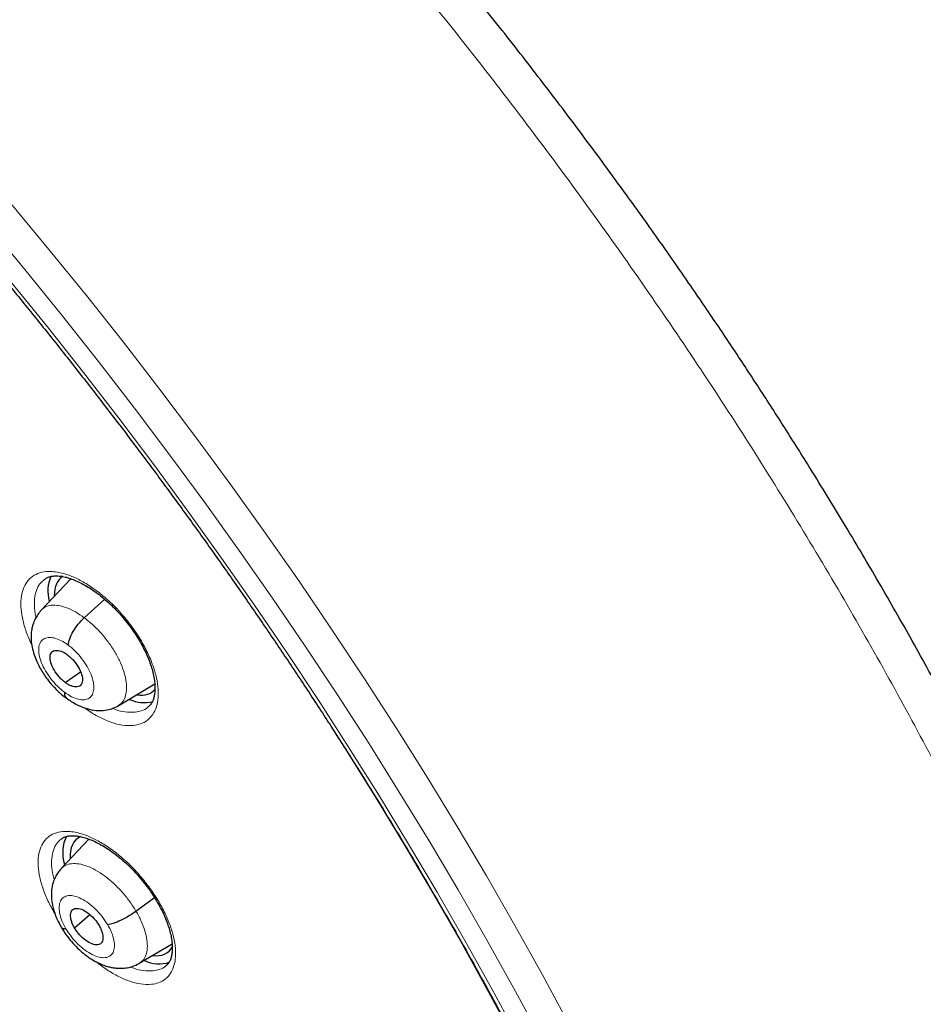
# Model space of a CAD drawing. Header units: millimetres. Extents: x 8 to 2230, y 12 to 2204.
# Tile 145 of 163: x 2070 to 2089, y 842 to 863. Entities that reach past the tile are written whole.
import ezdxf

# ---------------------------------------------------------------- set-up
doc = ezdxf.new("R2010")
doc.units = ezdxf.units.MM

msp = doc.modelspace()

# ---------------------------------------------------------------- linework, layer by layer
at = {"color": 7, "linetype": 'Continuous', "lineweight": 30}
for p, q in [((2071.094, 851.13), (2070.481, 850.481)), ((2071.374, 850.323), (2071.797, 850.705)), ((2070.98, 848.985), (2071.296, 849.205)), ((2072.077, 848.506), (2072.829, 848.955)), ((2071.47, 845.751), (2070.894, 845.143)), ((2072.441, 844.265), (2072.822, 844.546)), ((2071.174, 843.916), (2071.487, 844.19)), ((2072.51, 843.185), (2073.186, 843.59))]:
    msp.add_line(p, q, dxfattribs=at)
at = {"color": 252, "linetype": 'Continuous', "lineweight": 0, "flags": 128}
for points in [[(2064.303, 863.475), (2065.121, 862.624), (2065.932, 861.76), (2066.735, 860.884), (2067.53, 859.995), (2068.315, 859.095), (2069.091, 858.184), (2069.857, 857.262), (2070.612, 856.332), (2071.356, 855.392), (2072.088, 854.444), (2072.808, 853.488), (2073.515, 852.525), (2074.209, 851.556), (2074.89, 850.582), (2075.556, 849.602), (2076.208, 848.618), (2076.844, 847.63), (2077.466, 846.639), (2078.071, 845.646), (2078.66, 844.652), (2079.232, 843.656), (2079.788, 842.66), (2080.325, 841.665)], [(2065.783, 863.436), (2066.616, 862.549), (2067.44, 861.649), (2068.255, 860.737), (2069.062, 859.813), (2069.858, 858.878), (2070.644, 857.933), (2071.419, 856.977), (2072.182, 856.013), (2072.933, 855.04), (2073.672, 854.059), (2074.398, 853.071), (2075.111, 852.076), (2075.809, 851.076), (2076.493, 850.07), (2077.162, 849.06), (2077.815, 848.047), (2078.453, 847.03), (2079.074, 846.011), (2079.678, 844.99), (2080.266, 843.968), (2080.836, 842.946), (2081.388, 841.924)], [(2080.783, 841.668), (2080.237, 842.679), (2079.673, 843.691), (2079.091, 844.703), (2078.493, 845.714), (2077.877, 846.723), (2077.246, 847.73), (2076.599, 848.734), (2075.937, 849.734), (2075.26, 850.729), (2074.568, 851.72), (2073.863, 852.704), (2073.144, 853.683), (2072.413, 854.654), (2071.669, 855.617), (2070.913, 856.572), (2070.146, 857.518), (2069.368, 858.454), (2068.579, 859.38), (2067.781, 860.295), (2066.974, 861.198), (2066.157, 862.089), (2065.333, 862.967)]]:
    msp.add_lwpolyline(points, dxfattribs=at)
at = {"color": 7, "linetype": 'Continuous', "lineweight": 30, "flags": 128}
msp.add_lwpolyline([(2076.467, 848.083), (2076.794, 847.57), (2077.402, 846.595), (2077.995, 845.619), (2078.571, 844.641), (2079.131, 843.663), (2079.674, 842.684), (2080.199, 841.706)], dxfattribs=at)
at = {"color": 7, "linetype": 'Continuous', "lineweight": 30}
for centre, radius, start, end in [((2071.465, 850.867), 0.842, 158.4212, 193.683), ((2072.619, 849.313), 0.744, 245.5091, 282.967), ((2071.737, 845.466), 0.808, 154.4778, 197.2622), ((2072.92, 843.879), 0.704, 244.4895, 287.7694)]:
    msp.add_arc(centre, radius, start, end, dxfattribs=at)
for centre, major_axis, ratio, start_param, end_param in [((2071.846, 849.979), (-0.946, 1.177), 0.459963, 6.223868, 6.80973), ((2071.846, 849.979), (-0.946, 1.177), 0.459963, 2.696229, 3.235383), ((2072.164, 844.587), (-0.941, 1.169), 0.458717, 6.155214, 6.849947), ((2072.164, 844.587), (-0.941, 1.169), 0.458717, 2.698036, 3.341369)]:
    msp.add_ellipse(centre, major_axis=major_axis, ratio=ratio, start_param=start_param, end_param=end_param, dxfattribs=at)
for points, knots in [([(2091.276, 812.468), (2091.352, 812.528), (2091.502, 812.645), (2091.705, 812.812), (2091.885, 812.965), (2092.042, 813.104), (2092.188, 813.238), (2092.321, 813.363), (2092.441, 813.48), (2092.551, 813.59), (2092.662, 813.704), (2092.779, 813.827), (2092.894, 813.952), (2093.001, 814.072), (2093.099, 814.184), (2093.186, 814.287), (2093.287, 814.409), (2093.4, 814.548), (2093.526, 814.711), (2093.649, 814.875), (2093.771, 815.044), (2093.892, 815.217), (2094.011, 815.395), (2094.127, 815.575), (2094.24, 815.757), (2094.349, 815.941), (2094.46, 816.134), (2094.574, 816.343), (2094.696, 816.575), (2094.824, 816.835), (2094.97, 817.145), (2095.122, 817.496), (2095.273, 817.872), (2095.406, 818.233), (2095.521, 818.574), (2095.62, 818.888), (2095.686, 819.115), (2095.729, 819.269), (2095.757, 819.368), (2095.789, 819.488), (2095.825, 819.631), (2095.91, 819.976), (2096.028, 820.513), (2096.139, 821.146), (2096.215, 821.669), (2096.266, 822.082), (2096.308, 822.485), (2096.342, 822.879), (2096.367, 823.258), (2096.386, 823.613), (2096.398, 823.936), (2096.406, 824.224), (2096.409, 824.477), (2096.411, 824.692), (2096.41, 824.87), (2096.409, 824.998), (2096.408, 825.083), (2096.408, 825.142), (2096.406, 825.211), (2096.405, 825.304), (2096.402, 825.428), (2096.398, 825.582), (2096.392, 825.76), (2096.381, 826.036), (2096.362, 826.412), (2096.329, 826.899), (2096.286, 827.425), (2096.23, 827.991), (2096.16, 828.586), (2096.064, 829.307), (2095.935, 830.135), (2095.767, 831.063), (2095.589, 831.937), (2095.406, 832.757), (2095.22, 833.522), (2095.028, 834.264), (2094.83, 834.982), (2094.625, 835.685), (2094.371, 836.513), (2094.055, 837.486), (2093.661, 838.619), (2093.227, 839.789), (2092.752, 840.996), (2092.273, 842.149), (2091.796, 843.24), (2091.33, 844.265), (2090.836, 845.308), (2090.322, 846.354), (2089.749, 847.478), (2089.121, 848.665), (2088.436, 849.908), (2087.749, 851.11), (2087.062, 852.269), (2086.426, 853.31), (2085.843, 854.237), (2085.315, 855.058), (2084.778, 855.874), (2084.22, 856.705), (2083.615, 857.586), (2082.957, 858.521), (2082.243, 859.509), (2081.485, 860.532), (2080.682, 861.588), (2079.831, 862.676), (2079.035, 863.665), (2078.304, 864.552), (2077.649, 865.331), (2076.971, 866.121), (2076.271, 866.92), (2075.557, 867.717), (2074.843, 868.497), (2074.085, 869.308), (2073.293, 870.136), (2072.472, 870.973), (2071.689, 871.753), (2070.946, 872.476), (2070.244, 873.145), (2069.584, 873.761), (2069.039, 874.26), (2068.599, 874.657), (2068.26, 874.959), (2067.949, 875.234), (2067.674, 875.475), (2067.46, 875.661), (2067.3, 875.799), (2067.182, 875.9), (2067.058, 876.007), (2066.905, 876.138), (2066.708, 876.305), (2066.474, 876.502), (2066.207, 876.726), (2065.908, 876.973), (2065.577, 877.245), (2065.229, 877.528), (2064.878, 877.81), (2064.389, 878.198), (2063.775, 878.676), (2063.072, 879.211), (2062.437, 879.682), (2061.852, 880.108), (2061.265, 880.526), (2060.651, 880.955), (2059.998, 881.399), (2059.309, 881.857), (2058.593, 882.318), (2057.876, 882.767), (2057.181, 883.187), (2056.717, 883.462), (2056.485, 883.594), (2056.471, 883.602)], [0, 0, 0, 0, 0.0042077, 0.0082656, 0.0121942, 0.0159248, 0.0192828, 0.0222635, 0.025087, 0.0274445, 0.0301951, 0.0333074, 0.0363414, 0.0391559, 0.0417511, 0.0441273, 0.0462845, 0.0500415, 0.0536049, 0.057244, 0.060959, 0.0647457, 0.0685605, 0.0723922, 0.0762278, 0.0800446, 0.0838669, 0.0880517, 0.0927157, 0.0978595, 0.1034175, 0.1108565, 0.1178811, 0.1244908, 0.1306551, 0.136254, 0.141145, 0.1425561, 0.1442438, 0.1463224, 0.1487919, 0.151607, 0.164055, 0.1758629, 0.1825868, 0.189083, 0.1953511, 0.2013911, 0.2071965, 0.2125514, 0.217349, 0.2215892, 0.2252718, 0.2283967, 0.2309638, 0.232973, 0.2338958, 0.2346271, 0.2355301, 0.2368686, 0.2386424, 0.2408517, 0.2434653, 0.2462327, 0.2525492, 0.25933, 0.266575, 0.274284, 0.28244, 0.2906031, 0.303052, 0.3150371, 0.3265577, 0.3364509, 0.3459731, 0.3551243, 0.3639047, 0.3723252, 0.3807252, 0.3938239, 0.4072503, 0.4210066, 0.4350949, 0.4495177, 0.4610865, 0.4728647, 0.4848539, 0.4969042, 0.50868, 0.5232519, 0.5373587, 0.5509994, 0.5641721, 0.5768748, 0.586525, 0.5958834, 0.6050539, 0.614582, 0.6245464, 0.6355915, 0.6471277, 0.6591551, 0.6716742, 0.6846853, 0.6981888, 0.707561, 0.7171571, 0.7269774, 0.7370222, 0.7472853, 0.7573912, 0.7671239, 0.7789713, 0.7902141, 0.8008515, 0.8108829, 0.8203077, 0.8291254, 0.8373355, 0.8420902, 0.8466142, 0.8507949, 0.8544312, 0.8575189, 0.8592433, 0.8607325, 0.8621693, 0.8641563, 0.8667408, 0.8699231, 0.8733271, 0.8772235, 0.8816128, 0.8862861, 0.890855, 0.8953109, 0.9053658, 0.9147908, 0.9226729, 0.9300628, 0.9375455, 0.9454494, 0.9539496, 0.9628899, 0.9722711, 0.9818121, 0.9908807, 0.9994521, 1, 1, 1, 1]), ([(2048.207, 876.227), (2048.32, 876.162), (2048.646, 875.972), (2049.188, 875.649), (2049.833, 875.253), (2050.481, 874.844), (2051.13, 874.422), (2051.781, 873.987), (2052.433, 873.54), (2053.086, 873.081), (2053.74, 872.61), (2054.394, 872.127), (2055.048, 871.633), (2055.702, 871.127), (2056.356, 870.61), (2057.008, 870.082), (2057.66, 869.543), (2058.311, 868.993), (2058.96, 868.433), (2059.608, 867.863), (2060.253, 867.283), (2060.896, 866.694), (2061.537, 866.095), (2062.175, 865.487), (2062.81, 864.87), (2063.441, 864.244), (2064.069, 863.61), (2064.693, 862.967), (2065.312, 862.317), (2065.928, 861.659), (2066.539, 860.993), (2067.145, 860.321), (2067.746, 859.642), (2068.341, 858.956), (2068.931, 858.264), (2069.515, 857.565), (2070.093, 856.862), (2070.665, 856.152), (2071.23, 855.438), (2071.788, 854.718), (2072.34, 853.995), (2072.884, 853.266), (2073.42, 852.534), (2073.949, 851.799), (2074.471, 851.059), (2074.984, 850.317), (2075.488, 849.572), (2075.985, 848.825), (2076.472, 848.075), (2076.951, 847.324), (2077.42, 846.571), (2077.881, 845.816), (2078.331, 845.061), (2078.773, 844.305), (2079.204, 843.549), (2079.625, 842.793), (2080.036, 842.037), (2080.437, 841.282), (2080.827, 840.528), (2081.207, 839.775), (2081.576, 839.023), (2081.933, 838.274), (2082.28, 837.526), (2082.616, 836.781), (2082.94, 836.039), (2083.252, 835.3), (2083.553, 834.564), (2083.843, 833.832), (2084.12, 833.104), (2084.385, 832.381), (2084.639, 831.662), (2084.88, 830.947), (2085.109, 830.238), (2085.325, 829.535), (2085.53, 828.837), (2085.721, 828.145), (2085.9, 827.46), (2086.067, 826.781), (2086.221, 826.11), (2086.362, 825.445), (2086.49, 824.788), (2086.605, 824.139), (2086.708, 823.497), (2086.798, 822.864), (2086.874, 822.24), (2086.938, 821.624), (2086.989, 821.018), (2087.027, 820.42), (2087.052, 819.832), (2087.064, 819.254), (2087.064, 818.686), (2087.05, 818.128), (2087.024, 817.581), (2086.984, 817.044), (2086.932, 816.518), (2086.867, 816.004), (2086.79, 815.5), (2086.699, 815.008), (2086.597, 814.527), (2086.481, 814.058), (2086.353, 813.601), (2086.213, 813.156), (2086.06, 812.723), (2085.895, 812.303), (2085.717, 811.895), (2085.527, 811.499), (2085.325, 811.116), (2085.11, 810.746), (2084.884, 810.389), (2084.645, 810.045), (2084.394, 809.715), (2084.13, 809.397), (2083.856, 809.093), (2083.568, 808.804), (2083.361, 808.608), (2083.248, 808.512), (2083.237, 808.504)], [0, 0, 0, 0, 0.004666, 0.013525, 0.022386, 0.031248, 0.040111, 0.048976, 0.057841, 0.066707, 0.075574, 0.084443, 0.093312, 0.102182, 0.111052, 0.119924, 0.128796, 0.137669, 0.146543, 0.155417, 0.164292, 0.173167, 0.182043, 0.19092, 0.199797, 0.208674, 0.217552, 0.22643, 0.235308, 0.244187, 0.253065, 0.261944, 0.270824, 0.279703, 0.288583, 0.297462, 0.306342, 0.315222, 0.324102, 0.332981, 0.341861, 0.350741, 0.35962, 0.3685, 0.377379, 0.386258, 0.395137, 0.404015, 0.412893, 0.421771, 0.430649, 0.439526, 0.448402, 0.457279, 0.466154, 0.47503, 0.483904, 0.492778, 0.501652, 0.510525, 0.519397, 0.528268, 0.537138, 0.546008, 0.554877, 0.563745, 0.572611, 0.581477, 0.590342, 0.599206, 0.608069, 0.61693, 0.62579, 0.634649, 0.643507, 0.652364, 0.661219, 0.670073, 0.678925, 0.687776, 0.696626, 0.705475, 0.714322, 0.723168, 0.732013, 0.740858, 0.749701, 0.758543, 0.767386, 0.776228, 0.78507, 0.793912, 0.802755, 0.8116, 0.820446, 0.829295, 0.838147, 0.847003, 0.855864, 0.864731, 0.873605, 0.882487, 0.891378, 0.90028, 0.909194, 0.918121, 0.927061, 0.936017, 0.944988, 0.953975, 0.962977, 0.971994, 0.981025, 0.990068, 0.99912, 1, 1, 1, 1]), ([(2070.543, 851.111), (2070.562, 851.124), (2070.597, 851.149), (2070.663, 851.173), (2070.738, 851.187), (2070.826, 851.189), (2070.925, 851.178), (2071.031, 851.153), (2071.144, 851.115), (2071.263, 851.063), (2071.388, 850.998), (2071.517, 850.919), (2071.647, 850.828), (2071.777, 850.725), (2071.904, 850.612), (2072.027, 850.491), (2072.144, 850.362), (2072.257, 850.225), (2072.363, 850.083), (2072.461, 849.936), (2072.549, 849.788), (2072.627, 849.641), (2072.692, 849.497), (2072.744, 849.358), (2072.785, 849.223), (2072.814, 849.094), (2072.83, 848.971), (2072.835, 848.859), (2072.829, 848.759), (2072.813, 848.673), (2072.788, 848.603), (2072.755, 848.545), (2072.724, 848.505), (2072.7, 848.487), (2072.692, 848.482)], [0, 0, 0, 0, 0.036487, 0.069526, 0.100632, 0.13373, 0.165557, 0.196506, 0.227078, 0.25806, 0.289449, 0.32116, 0.353065, 0.385017, 0.416876, 0.4484, 0.479773, 0.511578, 0.543691, 0.575951, 0.608121, 0.639994, 0.671406, 0.702189, 0.733228, 0.764649, 0.796254, 0.82777, 0.858973, 0.889793, 0.920415, 0.951449, 0.985758, 1, 1, 1, 1]), ([(2070.486, 850.479), (2070.46, 850.45), (2070.413, 850.394), (2070.355, 850.292), (2070.314, 850.19), (2070.291, 850.096), (2070.281, 850.025), (2070.275, 849.949), (2070.276, 849.847), (2070.295, 849.711), (2070.335, 849.566), (2070.388, 849.428), (2070.449, 849.306), (2070.515, 849.193), (2070.594, 849.075), (2070.697, 848.944), (2070.808, 848.826), (2070.914, 848.729), (2070.974, 848.683), (2071.005, 848.659)], [0, 0, 0, 0, 0.061091, 0.114209, 0.178921, 0.226281, 0.257181, 0.283883, 0.341994, 0.413377, 0.490027, 0.557924, 0.617414, 0.674681, 0.732736, 0.805998, 0.894773, 0.945245, 1, 1, 1, 1]), ([(2071.041, 849.76), (2071.049, 849.802), (2071.065, 849.887), (2071.142, 850.041), (2071.248, 850.196), (2071.332, 850.281), (2071.374, 850.323)], [0, 0, 0, 0, 0.248183, 0.499351, 0.75057, 1, 1, 1, 1]), ([(2070.98, 848.985), (2070.958, 849.003), (2070.915, 849.037), (2070.833, 849.123), (2070.746, 849.245), (2070.677, 849.396), (2070.661, 849.527), (2070.695, 849.62), (2070.779, 849.658), (2070.875, 849.643), (2070.96, 849.605), (2071.004, 849.574), (2071.026, 849.559)], [0, 0, 0, 0, 0.062834, 0.125531, 0.250818, 0.375512, 0.499981, 0.624468, 0.749177, 0.874464, 0.937162, 1, 1, 1, 1]), ([(2071.026, 849.559), (2071.047, 849.542), (2071.091, 849.507), (2071.172, 849.421), (2071.26, 849.299), (2071.328, 849.149), (2071.345, 849.018), (2071.311, 848.925), (2071.227, 848.887), (2071.131, 848.902), (2071.046, 848.94), (2071.002, 848.97), (2070.98, 848.985)], [0, 0, 0, 0, 0.062834, 0.125532, 0.250819, 0.375512, 0.499983, 0.62447, 0.749178, 0.874464, 0.937163, 1, 1, 1, 1]), ([(2070.964, 848.785), (2070.965, 848.749), (2070.965, 848.695), (2070.998, 848.676), (2071.009, 848.67)], [0, 0, 0, 0, 0.668189, 1, 1, 1, 1]), ([(2071.004, 848.664), (2071.073, 848.618), (2071.195, 848.534), (2071.384, 848.455), (2071.564, 848.409), (2071.754, 848.402), (2071.928, 848.431), (2072.025, 848.48), (2072.078, 848.506)], [0, 0, 0, 0, 0.198088, 0.354477, 0.52929, 0.701554, 0.834532, 1, 1, 1, 1]), ([(2070.892, 845.748), (2070.908, 845.76), (2070.941, 845.784), (2071.003, 845.806), (2071.076, 845.82), (2071.162, 845.823), (2071.259, 845.812), (2071.364, 845.788), (2071.476, 845.751), (2071.595, 845.701), (2071.719, 845.636), (2071.847, 845.559), (2071.978, 845.469), (2072.108, 845.367), (2072.236, 845.255), (2072.36, 845.135), (2072.479, 845.006), (2072.593, 844.871), (2072.7, 844.73), (2072.8, 844.584), (2072.891, 844.437), (2072.97, 844.29), (2073.038, 844.147), (2073.093, 844.009), (2073.136, 843.875), (2073.167, 843.745), (2073.186, 843.624), (2073.193, 843.512), (2073.189, 843.412), (2073.175, 843.327), (2073.153, 843.257), (2073.122, 843.199), (2073.092, 843.159), (2073.067, 843.14), (2073.058, 843.134)], [0, 0, 0, 0, 0.034445, 0.067491, 0.098525, 0.131553, 0.163288, 0.194172, 0.224661, 0.255577, 0.286918, 0.318597, 0.350487, 0.382443, 0.414319, 0.445892, 0.477258, 0.509058, 0.541168, 0.57343, 0.605611, 0.637503, 0.668941, 0.699725, 0.730727, 0.762111, 0.793675, 0.825141, 0.856278, 0.887003, 0.917478, 0.948262, 0.982299, 1, 1, 1, 1]), ([(2070.898, 845.138), (2070.874, 845.11), (2070.828, 845.058), (2070.772, 844.962), (2070.733, 844.866), (2070.711, 844.777), (2070.7, 844.708), (2070.694, 844.634), (2070.695, 844.528), (2070.718, 844.366), (2070.768, 844.198), (2070.835, 844.043), (2070.882, 843.961), (2070.906, 843.918)], [0, 0, 0, 0, 0.089691, 0.167565, 0.262541, 0.332382, 0.378201, 0.4208, 0.512066, 0.641096, 0.804736, 0.898587, 1, 1, 1, 1]), ([(2071.174, 843.916), (2071.16, 843.94), (2071.133, 843.99), (2071.098, 844.086), (2071.084, 844.195), (2071.117, 844.289), (2071.199, 844.328), (2071.314, 844.31), (2071.448, 844.233), (2071.556, 844.135), (2071.632, 844.043), (2071.663, 843.994), (2071.679, 843.969)], [0, 0, 0, 0, 0.062835, 0.125528, 0.250809, 0.375516, 0.499999, 0.624482, 0.74919, 0.874471, 0.937165, 1, 1, 1, 1]), ([(2071.855, 843.988), (2071.894, 843.996), (2071.971, 844.01), (2072.128, 844.075), (2072.293, 844.162), (2072.392, 844.231), (2072.441, 844.265)], [0, 0, 0, 0, 0.248376, 0.499435, 0.750536, 1, 1, 1, 1]), ([(2070.906, 843.919), (2070.942, 843.861), (2071.012, 843.75), (2071.138, 843.599), (2071.262, 843.472), (2071.394, 843.359), (2071.528, 843.265), (2071.66, 843.193), (2071.773, 843.145), (2071.868, 843.115), (2071.951, 843.096), (2072.033, 843.085), (2072.126, 843.08), (2072.239, 843.087), (2072.374, 843.115), (2072.462, 843.16), (2072.51, 843.184)], [0, 0, 0, 0, 0.100658, 0.193245, 0.278181, 0.355489, 0.446631, 0.524266, 0.589744, 0.644586, 0.688404, 0.729267, 0.774782, 0.834836, 0.909878, 1, 1, 1, 1]), ([(2070.997, 843.897), (2070.966, 843.895), (2070.921, 843.893), (2070.915, 843.916), (2070.913, 843.922)], [0, 0, 0, 0, 0.71633, 1, 1, 1, 1]), ([(2071.679, 843.969), (2071.692, 843.945), (2071.719, 843.895), (2071.754, 843.799), (2071.768, 843.69), (2071.735, 843.596), (2071.654, 843.557), (2071.538, 843.575), (2071.405, 843.652), (2071.297, 843.75), (2071.22, 843.842), (2071.189, 843.891), (2071.174, 843.916)], [0, 0, 0, 0, 0.062835, 0.125528, 0.25081, 0.375517, 0.5, 0.624483, 0.749191, 0.874472, 0.937165, 1, 1, 1, 1])]:
    msp.add_open_spline(points, degree=3, knots=knots, dxfattribs=at)
at = {"color": 252, "linetype": 'Continuous', "lineweight": 0}
for points, knots in [([(2055.526, 883.511), (2056.515, 882.917), (2058.493, 881.729), (2061.5, 879.623), (2064.506, 877.298), (2067.493, 874.75), (2070.436, 872.005), (2073.312, 869.082), (2076.098, 866.005), (2078.773, 862.798), (2081.316, 859.485), (2083.707, 856.094), (2085.927, 852.649), (2087.959, 849.179), (2089.787, 845.711), (2091.396, 842.272), (2092.775, 838.887), (2093.911, 835.586), (2094.797, 832.392), (2095.425, 829.331), (2095.791, 826.427), (2095.891, 823.702), (2095.725, 821.179), (2095.294, 818.877), (2094.603, 816.811), (2093.649, 815.009), (2092.552, 813.55), (2091.666, 812.83), (2091.274, 812.511)], [0, 0, 0, 0, 0.038766, 0.077532, 0.116298, 0.155064, 0.19383, 0.232596, 0.271362, 0.310128, 0.348894, 0.387661, 0.426427, 0.465193, 0.503959, 0.542725, 0.581491, 0.620257, 0.659023, 0.697789, 0.736555, 0.775321, 0.814087, 0.852853, 0.891619, 0.930385, 0.969151, 1, 1, 1, 1]), ([(2072.388, 848.097), (2072.437, 848.105), (2072.546, 848.124), (2072.683, 848.201), (2072.796, 848.321), (2072.87, 848.481), (2072.906, 848.675), (2072.901, 848.899), (2072.856, 849.144), (2072.771, 849.405), (2072.651, 849.673), (2072.497, 849.942), (2072.314, 850.203), (2072.108, 850.45), (2071.885, 850.675), (2071.65, 850.871), (2071.411, 851.035), (2071.173, 851.16), (2070.973, 851.233), (2070.811, 851.269), (2070.658, 851.284), (2070.495, 851.269), (2070.336, 851.207), (2070.211, 851.101), (2070.121, 850.955), (2070.071, 850.773), (2070.06, 850.56), (2070.09, 850.322), (2070.162, 850.067), (2070.232, 849.878), (2070.285, 849.778), (2070.291, 849.767)], [0, 0, 0, 0, 0.03048, 0.067319, 0.104158, 0.141003, 0.177847, 0.214655, 0.251464, 0.288211, 0.324958, 0.361645, 0.398332, 0.434988, 0.471643, 0.508308, 0.544973, 0.581686, 0.618398, 0.641327, 0.664256, 0.7011, 0.737944, 0.774789, 0.811633, 0.848471, 0.885308, 0.922099, 0.958889, 0.995616, 1, 1, 1, 1]), ([(2070.378, 850.328), (2070.375, 850.337), (2070.352, 850.423), (2070.34, 850.572), (2070.348, 850.764), (2070.396, 850.927), (2070.462, 851.044), (2070.524, 851.091), (2070.547, 851.108)], [0, 0, 0, 0, 0.026292, 0.238673, 0.45135, 0.66403, 0.876773, 1, 1, 1, 1]), ([(2070.482, 850.479), (2070.509, 850.504), (2070.566, 850.556), (2070.69, 850.587), (2070.841, 850.581), (2071.009, 850.534), (2071.19, 850.452), (2071.313, 850.366), (2071.374, 850.323)], [0, 0, 0, 0, 0.1496608, 0.3196584, 0.489678, 0.6597565, 0.8297614, 1, 1, 1, 1]), ([(2071.374, 850.323), (2071.436, 850.274), (2071.558, 850.177), (2071.731, 849.997), (2071.888, 849.802), (2072.023, 849.595), (2072.13, 849.385), (2072.206, 849.181), (2072.246, 848.99), (2072.251, 848.82), (2072.221, 848.676), (2072.164, 848.567), (2072.102, 848.527), (2072.075, 848.509)], [0, 0, 0, 0, 0.092792, 0.185462, 0.27817, 0.370844, 0.463507, 0.556089, 0.648621, 0.741277, 0.833937, 0.926475, 1, 1, 1, 1]), ([(2070.964, 848.785), (2070.915, 848.825), (2070.816, 848.905), (2070.682, 849.06), (2070.569, 849.226), (2070.486, 849.396), (2070.438, 849.558), (2070.429, 849.7), (2070.458, 849.813), (2070.525, 849.889), (2070.624, 849.923), (2070.75, 849.912), (2070.892, 849.86), (2070.992, 849.793), (2071.041, 849.76)], [0, 0, 0, 0, 0.083336, 0.16667, 0.250004, 0.333338, 0.41667, 0.500002, 0.583331, 0.666665, 0.750001, 0.833337, 0.916667, 1, 1, 1, 1]), ([(2071.041, 849.76), (2071.091, 849.719), (2071.189, 849.639), (2071.324, 849.485), (2071.437, 849.318), (2071.52, 849.148), (2071.568, 848.987), (2071.577, 848.845), (2071.548, 848.732), (2071.481, 848.656), (2071.382, 848.622), (2071.257, 848.632), (2071.114, 848.684), (2071.014, 848.751), (2070.964, 848.785)], [0, 0, 0, 0, 0.083336, 0.16667, 0.250004, 0.333338, 0.41667, 0.500002, 0.583331, 0.666665, 0.750001, 0.833337, 0.916667, 1, 1, 1, 1]), ([(2071.387, 848.46), (2071.414, 848.439), (2071.52, 848.359), (2071.707, 848.255), (2071.939, 848.155), (2072.173, 848.093), (2072.313, 848.095), (2072.388, 848.097)], [0, 0, 0, 0, 0.075, 0.296383, 0.518096, 0.739811, 1, 1, 1, 1]), ([(2072.425, 848.373), (2072.357, 848.372), (2072.23, 848.369), (2072.068, 848.406), (2071.977, 848.445), (2071.957, 848.454)], [0, 0, 0, 0, 0.475615, 0.880928, 1, 1, 1, 1]), ([(2072.694, 848.481), (2072.691, 848.479), (2072.655, 848.439), (2072.566, 848.399), (2072.469, 848.381), (2072.425, 848.373)], [0, 0, 0, 0, 0.039948, 0.565315, 1, 1, 1, 1]), ([(2072.764, 842.751), (2072.812, 842.759), (2072.919, 842.777), (2073.052, 842.853), (2073.162, 842.973), (2073.233, 843.132), (2073.265, 843.325), (2073.257, 843.546), (2073.208, 843.79), (2073.12, 844.049), (2072.997, 844.315), (2072.84, 844.582), (2072.655, 844.842), (2072.447, 845.087), (2072.223, 845.311), (2071.987, 845.506), (2071.747, 845.669), (2071.51, 845.793), (2071.31, 845.866), (2071.149, 845.902), (2070.997, 845.916), (2070.836, 845.901), (2070.68, 845.84), (2070.558, 845.735), (2070.471, 845.59), (2070.424, 845.409), (2070.417, 845.198), (2070.451, 844.962), (2070.525, 844.708), (2070.631, 844.448), (2070.729, 844.276), (2070.776, 844.193)], [0, 0, 0, 0, 0.029203, 0.064973, 0.100743, 0.136502, 0.17226, 0.207982, 0.243703, 0.279377, 0.315051, 0.350689, 0.386327, 0.421955, 0.457584, 0.493234, 0.528884, 0.564577, 0.60027, 0.622585, 0.6449, 0.680664, 0.716428, 0.752193, 0.787958, 0.823708, 0.859457, 0.895163, 0.93087, 0.966531, 1, 1, 1, 1]), ([(2070.755, 844.912), (2070.747, 844.941), (2070.715, 845.046), (2070.696, 845.212), (2070.702, 845.402), (2070.746, 845.564), (2070.81, 845.681), (2070.872, 845.728), (2070.895, 845.746)], [0, 0, 0, 0, 0.076274, 0.276775, 0.477535, 0.678296, 0.879166, 1, 1, 1, 1]), ([(2070.896, 845.141), (2070.924, 845.166), (2070.983, 845.218), (2071.11, 845.249), (2071.259, 845.245), (2071.428, 845.2), (2071.608, 845.116), (2071.794, 844.995), (2071.977, 844.843), (2072.151, 844.666), (2072.311, 844.472), (2072.398, 844.334), (2072.441, 844.265)], [0, 0, 0, 0, 0.093363, 0.194097, 0.294832, 0.395434, 0.496089, 0.596829, 0.697583, 0.798371, 0.899116, 1, 1, 1, 1]), ([(2070.997, 843.897), (2070.967, 843.953), (2070.907, 844.065), (2070.86, 844.227), (2070.849, 844.368), (2070.879, 844.481), (2070.945, 844.556), (2071.044, 844.59), (2071.169, 844.58), (2071.312, 844.527), (2071.463, 844.433), (2071.61, 844.306), (2071.747, 844.155), (2071.819, 844.044), (2071.855, 843.988)], [0, 0, 0, 0, 0.083336, 0.16667, 0.250005, 0.333339, 0.416673, 0.500003, 0.583336, 0.666668, 0.750003, 0.833337, 0.916667, 1, 1, 1, 1]), ([(2072.441, 844.265), (2072.48, 844.195), (2072.557, 844.056), (2072.631, 843.852), (2072.674, 843.662), (2072.681, 843.491), (2072.651, 843.349), (2072.594, 843.243), (2072.533, 843.205), (2072.507, 843.189)], [0, 0, 0, 0, 0.148328, 0.296453, 0.444643, 0.59278, 0.740897, 0.88889, 1, 1, 1, 1]), ([(2071.855, 843.988), (2071.885, 843.932), (2071.945, 843.82), (2071.993, 843.658), (2072.003, 843.517), (2071.974, 843.405), (2071.908, 843.329), (2071.809, 843.295), (2071.683, 843.305), (2071.541, 843.358), (2071.39, 843.452), (2071.242, 843.579), (2071.105, 843.73), (2071.033, 843.841), (2070.997, 843.897)], [0, 0, 0, 0, 0.083333, 0.166663, 0.249997, 0.333332, 0.416664, 0.499997, 0.583327, 0.666661, 0.749995, 0.83333, 0.916664, 1, 1, 1, 1]), ([(2071.616, 843.22), (2071.692, 843.162), (2071.848, 843.043), (2072.084, 842.907), (2072.316, 842.808), (2072.55, 842.746), (2072.689, 842.749), (2072.764, 842.751)], [0, 0, 0, 0, 0.187016, 0.381116, 0.575466, 0.769816, 1, 1, 1, 1]), ([(2072.8, 843.028), (2072.732, 843.027), (2072.607, 843.024), (2072.443, 843.061), (2072.351, 843.101), (2072.329, 843.111)], [0, 0, 0, 0, 0.473307, 0.872975, 1, 1, 1, 1]), ([(2073.06, 843.133), (2073.058, 843.131), (2073.024, 843.093), (2072.937, 843.054), (2072.843, 843.036), (2072.8, 843.028)], [0, 0, 0, 0, 0.02884, 0.563488, 1, 1, 1, 1])]:
    msp.add_open_spline(points, degree=3, knots=knots, dxfattribs=at)

doc.saveas('drawing.dxf')
